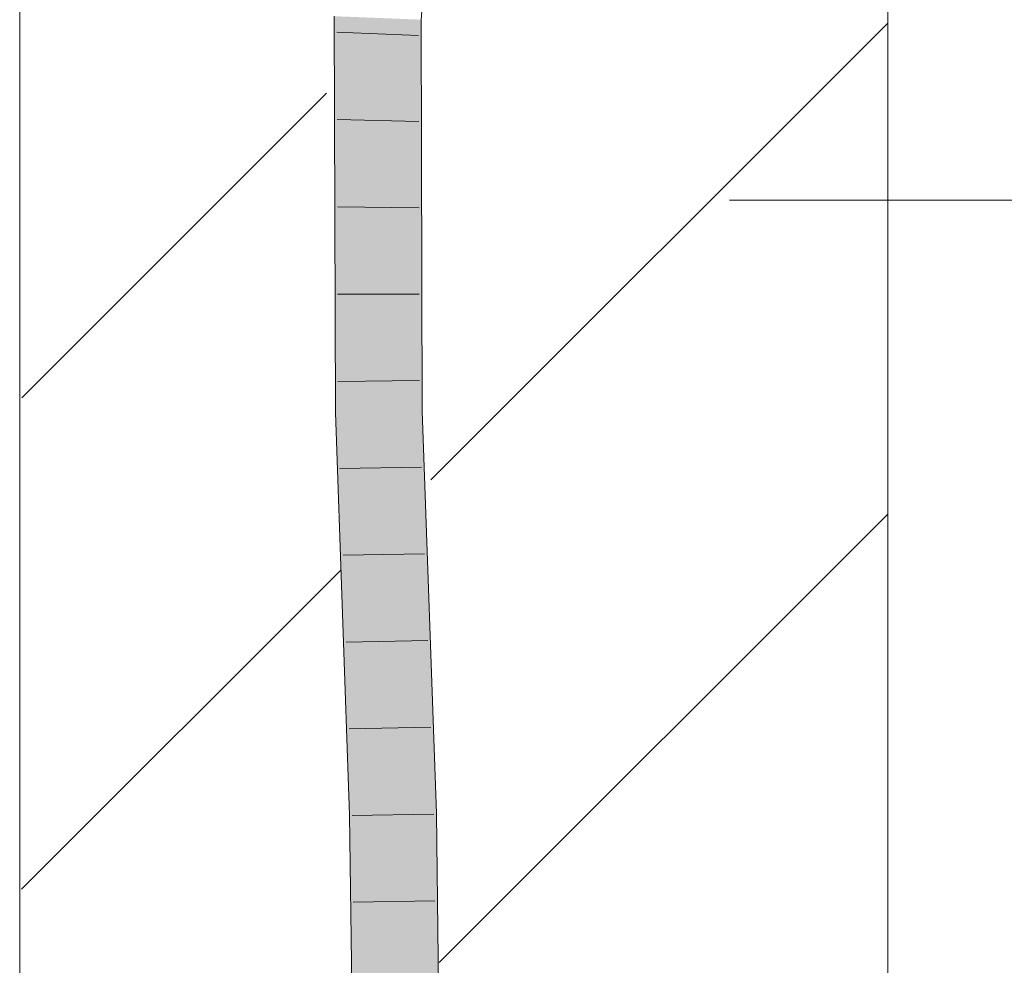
# Model space of a CAD drawing. Extents: x -620 to 300, y 62 to 1112.
# Tile 247 of 256: x 171.6 to 174.43, y 859.37 to 862.09. Entities that reach past the tile are written whole.
import ezdxf
from ezdxf.lldxf.tags import DXFTag

# ---------------------------------------------------------------- set-up
doc = ezdxf.new("R2010")
doc.units = 0
doc.layers.get('0').update_dxf_attribs({"lineweight": 13})
doc.layers.add('E_Detail_Linie_Text_Bem', color=7, linetype='Continuous', lineweight=13)
for name, color, linetype, lineweight, true_color in [('E_Detail_Wandschraffur', 7, 'Continuous', 5, 0xc0c0c0), ('E_Leerrohr 25-A06GA1MY8I', 7, 'Continuous', 9, 0xff8000), ('E_Leerrohr 25-Shading', 7, 'Continuous', 9, 0xff8000)]:
    doc.layers.add(name, color=color, linetype=linetype, lineweight=lineweight, true_color=true_color)
tags = doc.linetypes.add('fein_strichliert', pattern=[4, 1, -2, 1]).pattern_tags.tags
tags[8:9] = [DXFTag(74, 4), DXFTag(75, 0), DXFTag(340, '0'), DXFTag(46, 0.0), DXFTag(50, 0.0), DXFTag(44, 0.0), DXFTag(45, 0.0)]
tags[6:7] = [DXFTag(74, 4), DXFTag(75, 0), DXFTag(340, '0'), DXFTag(46, 0.0), DXFTag(50, 0.0), DXFTag(44, 0.0), DXFTag(45, 0.0)]
tags[4:5] = [DXFTag(74, 4), DXFTag(75, 0), DXFTag(340, '0'), DXFTag(46, 0.0), DXFTag(50, 0.0), DXFTag(44, 0.0), DXFTag(45, 0.0)]

# ---------------------------------------------------------------- blocks, each defined once
blk = doc.blocks.new('Shading-A06GA12F8I', base_point=(239.2473, 760.11))
at = {"layer": 'E_Leerrohr 25-Shading', "color": 34, "true_color": 0xb05800}
for points in [[(172.5403, 861.6345), (172.5024, 862.1028), (172.5324, 860.962), (172.5055, 860.9615)], [(172.5024, 862.1028), (172.5403, 861.6345), (172.539, 862.1013)], [(172.7228, 862.006), (172.7156, 862.0942), (172.7189, 860.9656)], [(172.7231, 862.0939), (172.7156, 862.0942), (172.7228, 862.006)], [(172.7494, 862.0929), (172.7231, 862.0939), (172.7535, 861.6301), (172.7228, 862.006)], [(172.7535, 861.6301), (172.7522, 862.0928), (172.7494, 862.0929)], [(172.7535, 861.6301), (172.7228, 862.006), (172.7555, 860.9663), (172.7189, 860.9656)], [(172.5403, 861.6345), (172.5324, 860.962), (172.5403, 861.6324)], [(172.5324, 860.962), (172.5393, 860.9622), (172.5403, 861.6324)], [(172.5393, 860.9622), (172.5421, 860.9622), (172.5403, 861.6345)], [(172.5324, 860.962), (172.5055, 860.9615), (172.5362, 860.0912)], [(172.5393, 860.9622), (172.5324, 860.962), (172.5464, 859.8017), (172.5362, 860.0912)], [(172.5393, 860.9622), (172.5464, 859.8017), (172.5697, 859.8021)], [(172.5697, 859.8021), (172.583, 859.8024), (172.5393, 860.9622), (172.5421, 860.9622)], [(172.7598, 859.8055), (172.7964, 859.8062), (172.7189, 860.9656), (172.7555, 860.9663)], [(172.5464, 859.8017), (172.5908, 856.149), (172.5697, 859.8021), (172.5935, 856.1489)], [(172.5697, 859.8021), (172.5935, 856.1489), (172.583, 859.8024), (172.6099, 856.1488)], [(172.6099, 856.1488), (172.6274, 856.1486), (172.583, 859.8024)], [(172.8042, 856.147), (172.8408, 856.1466), (172.7598, 859.8055), (172.7964, 859.8062)]]:
    blk.add_solid(points, dxfattribs=at)
at = {"layer": 'E_Leerrohr 25-Shading', "color": 30, "true_color": 0xf57b00}
for points in [[(172.539, 862.1013), (172.5403, 861.6345), (172.5457, 862.1011)], [(172.5457, 862.1011), (172.5403, 861.6345), (172.6089, 862.0985), (172.6106, 862.0091)], [(172.6106, 862.0091), (172.6273, 862.0978), (172.6089, 862.0985)], [(172.6273, 862.0978), (172.6106, 862.0091), (172.6305, 860.9639)], [(172.6305, 860.9639), (172.7189, 860.9656), (172.6273, 862.0978), (172.7156, 862.0942)], [(172.6106, 862.0091), (172.5403, 861.6345), (172.6305, 860.9639), (172.5421, 860.9622)], [(172.583, 859.8024), (172.6714, 859.8039), (172.5421, 860.9622), (172.6305, 860.9639)], [(172.6714, 859.8039), (172.7598, 859.8055), (172.6305, 860.9639), (172.7189, 860.9656)], [(172.6274, 856.1486), (172.7158, 856.1478), (172.583, 859.8024), (172.6714, 859.8039)], [(172.7158, 856.1478), (172.8042, 856.147), (172.6714, 859.8039), (172.7598, 859.8055)]]:
    blk.add_solid(points, dxfattribs=at)
blk = doc.blocks.new('Referenz-A06GA1N28I')
at = {"layer": 'E_Detail_Linie_Text_Bem', "linetype": 'Continuous', "ltscale": 0.13}
for p, q in [((171.5962, 853.932), (171.5962, 865.732)), ((174.0962, 865.732), (174.0962, 825.732))]:
    blk.add_line(p, q, dxfattribs=at)
at = {"layer": 'E_Detail_Linie_Text_Bem', "color": 0, "linetype": 'Continuous', "ltscale": 0.13}
blk.add_line((175.3893, 861.5732), (173.6407, 861.5732), dxfattribs=at)
at = {"layer": 'E_Detail_Wandschraffur', "linetype": 'fein_strichliert', "ltscale": 0.13}
for p, q in [((172.7803, 860.7672), (174.0962, 862.0832)), ((171.6019, 859.5888), (172.5199, 860.5068))]:
    blk.add_line(p, q, dxfattribs=at)
at = {"layer": 'E_Detail_Wandschraffur', "linetype": 'ByBlock', "ltscale": 0.13}
for p, q in [((171.6024, 861.0035), (172.4797, 861.8808)), ((172.8042, 859.3769), (174.0962, 860.6689))]:
    blk.add_line(p, q, dxfattribs=at)
at = {"layer": 'E_Leerrohr 25-A06GA1MY8I', "linetype": 'Continuous', "ltscale": 0.13}
for p, q in [((172.7522, 862.0928), (172.8414, 863.1074)), ((172.5055, 860.9615), (172.5024, 862.1028)), ((172.7555, 860.9663), (172.7522, 862.0928)), ((172.7448, 862.0476), (172.51, 862.0565)), ((172.7456, 861.7991), (172.5106, 861.8049)), ((172.7463, 861.5506), (172.5113, 861.5534)), ((172.747, 861.3022), (172.512, 861.3018)), ((172.7478, 861.0537), (172.5128, 861.0503)), ((172.5464, 859.8017), (172.5055, 860.9615)), ((172.7964, 859.8061), (172.7555, 860.9663)), ((172.7537, 860.8043), (172.5187, 860.7999)), ((172.7625, 860.5545), (172.5275, 860.5501)), ((172.7713, 860.3046), (172.5364, 860.3003)), ((172.7801, 860.0547), (172.5452, 860.0505)), ((172.5908, 856.149), (172.5464, 859.8017)), ((172.7889, 859.8048), (172.5539, 859.8007)), ((172.8408, 856.1466), (172.7964, 859.8061)), ((172.7919, 859.5546), (172.557, 859.5509))]:
    blk.add_line(p, q, dxfattribs=at)

msp = doc.modelspace()

# ---------------------------------------------------------------- block references
at = {"color": 8, "lineweight": 25, "ltscale": 0.25, "true_color": 0x808080}
msp.add_blockref('Referenz-A06GA1N28I', (0, 0), dxfattribs=at)
msp.add_blockref('Shading-A06GA12F8I', (239.2473, 760.11))

doc.saveas('drawing.dxf')
